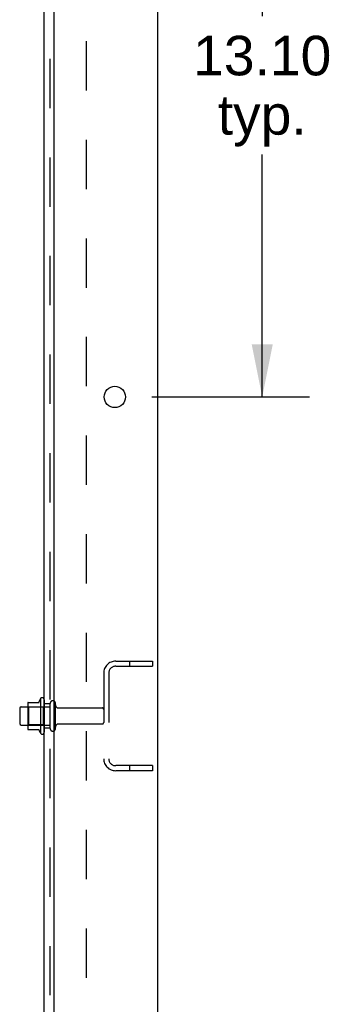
# Model space of a CAD drawing. Header units: inches. Extents: x 0 to 184, y 0 to 119.
# Tile 108 of 114: x 123 to 130, y 39 to 59. Entities that reach past the tile are written whole.
import ezdxf

# ---------------------------------------------------------------- set-up
doc = ezdxf.new("R2010")
doc.units = ezdxf.units.IN
doc.header["$LTSCALE"] = 10.121375
doc.header["$MEASUREMENT"] = 0
doc.linetypes.add('HIDDEN', pattern=[0.2, 0.1, -0.1])
doc.layers.get('0').update_dxf_attribs({"linetype": 'CONTINUOUS'})
for name, color, linetype in [('DEFAULT_2', 8, 'HIDDEN'), ('DIMENSIONS', 7, 'CONTINUOUS'), ('SUBPANEL', 7, 'CONTINUOUS')]:
    doc.layers.add(name, color=color, linetype=linetype)
doc.styles.get("Standard").update_dxf_attribs({"font": 'arial.ttf'})
doc.dimstyles.new('DIMSTYLE_1', dxfattribs={"dimtxt": 0.811875, "dimasz": 1.0825, "dimexe": 0.09, "dimexo": 0.07, "dimgap": 0.0375, "dimtad": 0, "dimtih": 1, "dimtoh": 1, "dimzin": 4, "dimdsep": 46, "dimtxsty": 'Standard', "dimblk": '_FILLED', "dimblk1": '_FILLED', "dimblk2": '_FILLED', "dimcen": 0.09, "dimadec": 3, "dimazin": 1, "dimtfac": 1, "dimtdec": 3, "dimtofl": 0, "dimtmove": 0, "dimatfit": 3, "dimldrblk": '_FILLED', "dimfxl": 0, "dimtolj": 1, "dimtzin": 4, "dimarcsym": 0})

# ---------------------------------------------------------------- blocks, each defined once
blk = doc.blocks.new('_FILLED')
at = {"color": 0, "linetype": 'ByBlock'}
blk.add_solid([(0, 0), (-1, 0.2), (-1, -0.2)], dxfattribs=at)
blk = doc.blocks.new('*D21')
at = {"layer": 'DIMENSIONS', "color": 2, "linetype": 'Continuous'}
for p, q in [((126.019, 64.296), (129.262, 64.296)), ((128.288, 64.296), (128.288, 59.019)), ((128.288, 51.196), (128.288, 56.178)), ((126.019, 51.196), (129.262, 51.196))]:
    blk.add_line(p, q, dxfattribs=at)
at = {"layer": 'DIMENSIONS', "color": 2, "linetype": 'Continuous', "xscale": 1.0825, "yscale": 1.0825, "zscale": 1.0825}
for p, rotation in [((128.288, 64.296), 90), ((128.288, 51.196), 270)]:
    blk.add_blockref('_FILLED', p, dxfattribs=dict(at, rotation=rotation))
at = {"layer": 'DIMENSIONS', "color": 2, "linetype": 'Continuous', "insert": (128.288, 58.613), "char_height": 0.8119, "width": 2.83704, "attachment_point": 2, "line_spacing_factor": 0.9}
blk.add_mtext('13.10\\Ptyp.', dxfattribs=at)

msp = doc.modelspace()

# ---------------------------------------------------------------- linework, layer by layer
at = {"color": 3, "linetype": 'Continuous'}
for p, q in [((126.136, 78.542), (126.136, 10.75)), ((124.011, 75.146), (124.011, 12.771))]:
    msp.add_line(p, q, dxfattribs=at)
at = {"color": 7, "linetype": 'Continuous'}
for p, q in [((123.471, 44.901), (123.471, 44.39)), ((123.482, 44.923), (123.709, 44.923)), ((123.737, 45.001), (123.737, 44.29)), ((123.307, 44.803), (123.307, 44.488)), ((123.337, 44.833), (123.471, 44.833)), ((123.337, 44.458), (123.471, 44.458)), ((123.482, 44.368), (123.709, 44.368))]:
    msp.add_line(p, q, dxfattribs=at)
at = {"color": 3, "linetype": 'Continuous'}
msp.add_circle((125.261, 51.196), 0.219, dxfattribs=at)
at = {"color": 7, "linetype": 'Continuous'}
for centre, radius, start, end in [((123.612, 44.901), 0.141, 174.7919, 180), ((123.482, 44.913), 0.01, 90, 174.8062), ((123.69, 44.933), 0.01, 270, 336.0321), ((124.337, 44.646), 0.698, 149.3369, 156.0321), ((123.769, 44.98), 0.0384, 0, 145.5503), ((123.337, 44.803), 0.03, 90, 180), ((123.337, 44.488), 0.03, 180, 270), ((123.612, 44.39), 0.141, 180, 185.2081), ((123.482, 44.378), 0.01, 185.1938, 270), ((123.69, 44.358), 0.01, 23.9679, 90), ((124.337, 44.646), 0.698, 203.9679, 210.6631), ((123.769, 44.311), 0.0384, 214.4497, 360)]:
    msp.add_arc(centre, radius, start, end, dxfattribs=at)
at = {"layer": 'DEFAULT_2', "color": 8, "linetype": 'HIDDEN'}
for p, q in [((125.278, 45.771), (126.032, 45.771)), ((125.562, 45.771), (125.562, 45.667)), ((126.032, 45.771), (126.032, 45.667)), ((125.032, 45.524), (125.032, 43.767)), ((125.136, 45.524), (125.136, 43.767)), ((125.278, 45.667), (126.032, 45.667)), ((123.807, 44.98), (123.807, 44.311)), ((123.932, 44.388), (123.932, 44.903)), ((124.042, 44.388), (124.042, 44.903)), ((123.491, 44.829), (123.471, 44.849)), ((123.471, 44.833), (123.932, 44.833)), ((123.787, 44.829), (123.491, 44.829)), ((123.491, 44.829), (123.491, 44.462)), ((123.787, 44.829), (123.807, 44.849)), ((123.787, 44.829), (123.787, 44.462)), ((124.104, 44.811), (125.002, 44.811)), ((123.491, 44.462), (123.471, 44.442)), ((123.471, 44.458), (123.932, 44.458)), ((123.787, 44.462), (123.491, 44.462)), ((123.787, 44.462), (123.807, 44.442)), ((124.104, 44.481), (125.002, 44.481)), ((126.032, 43.625), (125.278, 43.625)), ((126.032, 43.521), (125.278, 43.521)), ((125.562, 43.625), (125.562, 43.521)), ((126.032, 43.625), (126.032, 43.521))]:
    msp.add_line(p, q, dxfattribs=at)
for centre, radius, start, end in [((125.278, 45.524), 0.246, 90, 180), ((125.278, 45.524), 0.142, 90, 180), ((123.987, 44.903), 0.055, 360, 180), ((124.104, 44.873), 0.0625, 180, 270), ((125.002, 44.781), 0.03, 360, 90), ((125.002, 44.511), 0.03, 270, 0), ((123.987, 44.388), 0.055, 180, 0), ((124.104, 44.418), 0.0625, 90, 180), ((125.278, 43.767), 0.246, 180, 270), ((125.278, 43.767), 0.142, 180, 270)]:
    msp.add_arc(centre, radius, start, end, dxfattribs=at)
at = {"layer": 'SUBPANEL', "color": 3, "linetype": 'Continuous'}
msp.add_line((123.807, 14.802), (123.807, 74.489), dxfattribs=at)
at = {"layer": 'SUBPANEL', "color": 8, "linetype": 'HIDDEN'}
for p, q in [((123.932, 16.642), (123.932, 72.65)), ((124.682, 21.052), (124.682, 68.239)), ((123.932, 44.896), (123.807, 44.896)), ((123.932, 44.396), (123.807, 44.396))]:
    msp.add_line(p, q, dxfattribs=at)

# ---------------------------------------------------------------- dimensions: what is measured, and where the dimension line sits
at = {"layer": 'DIMENSIONS', "color": 2, "linetype": 'Continuous'}
dim = msp.add_linear_dim(base=(128.288, 51.196), p1=(125.949, 64.296), p2=(125.949, 51.196), angle=270, text='<>\\Ptyp.', dimstyle='DIMSTYLE_1', dxfattribs=at)
dim.commit()
dim.dimension.update_dxf_attribs({"geometry": '*D21', "text_midpoint": (128.288, 57.599), "dimtype": 160})

doc.saveas('drawing.dxf')
